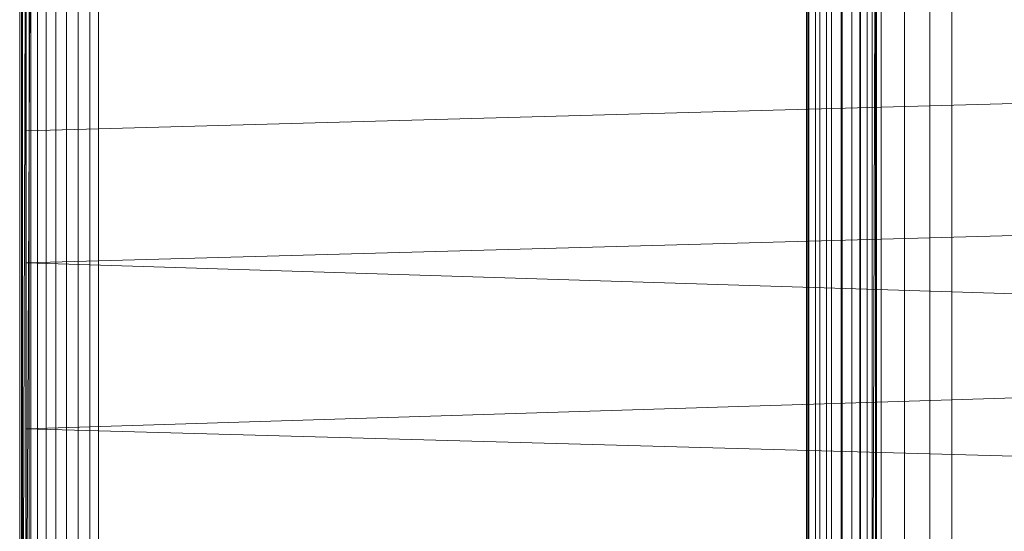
# Model space of a CAD drawing. Header units: metres. Extents: x 391.1 to 427.5, y 12.7 to 28.4.
# Tile 70 of 151: x 407.5527 to 407.7424, y 26.2755 to 26.374. Entities that reach past the tile are written whole.
import ezdxf

# ---------------------------------------------------------------- set-up
doc = ezdxf.new("R2010")
doc.units = ezdxf.units.M
doc.layers.add('A-DETL-____-MBND', color=7, linetype='Continuous', lineweight=18)
doc.layers.add('A-GENM-____-OTLN', color=7, linetype='Continuous', lineweight=18)

# ---------------------------------------------------------------- blocks, each defined once
blk = doc.blocks.new('Family - LONDR55-XX_ZZ-ARQ-CAA-M3D-Londres55-154724-04_ENLLUMENAT_P1')
at = {"layer": 'A-DETL-____-MBND', "color": 253, "true_color": 0xaaaaaa}
for p, q in [((0.01465, 0.72691), (0.38826, 0.72691)), ((0.01465, 0.72691), (0.38826, 0.72691)), ((0.03874, 0.72747), (0.36709, 0.72747)), ((0.36709, 0.72747), (0.03874, 0.72747)), ((0.36709, 0.72691), (0.03874, 0.72691)), ((0.03874, 0.72691), (0.36709, 0.72691)), ((0.10805, 0.72711), (0.29485, 0.72711)), ((0.10805, 0.72711), (0.29485, 0.72711)), ((0.10805, 0.72691), (0.29485, 0.72691)), ((0.10805, 0.72691), (0.29485, 0.72691)), ((0.10805, 0.72691), (0.29485, 0.72691)), ((0.29485, 0.72691), (0.10805, 0.72631)), ((0.10805, 0.72631), (0.29485, 0.72691)), ((0.10805, 0.72631), (0.29485, 0.72631)), ((0.10805, 0.72631), (0.29485, 0.72631)), ((0.29485, 0.72631), (0.10805, 0.72534)), ((0.10805, 0.72631), (0.29485, 0.72631)), ((0.10805, 0.72534), (0.29485, 0.72631)), ((0.10805, 0.72534), (0.29485, 0.72534)), ((0.10805, 0.72534), (0.29485, 0.72534)), ((0.10805, 0.72534), (0.29485, 0.72534)), ((0.12028, 0.7262), (0.28568, 0.7262)), ((0.1359, 0.7262), (0.27007, 0.7262)), ((0.26951, 0.7262), (0.13591, 0.7262)), ((0.13594, 0.72561), (0.27003, 0.72561)), ((0.13594, 0.72561), (0.27003, 0.72561)), ((0.27003, 0.72561), (0.13594, 0.72561)), ((0.13594, 0.72561), (0.27003, 0.72561)), ((0.13782, 0.7262), (0.16159, 0.7262)), ((0.16159, 0.7262), (0.14752, 0.21652)), ((0.16159, 0.7262), (0.18701, 0.7262)), ((0.18701, 0.7262), (0.17293, 0.21652)), ((0.18701, 0.7262), (0.20299, 0.21652)), ((0.18701, 0.7262), (0.21897, 0.7262)), ((0.21897, 0.7262), (0.20299, 0.21652)), ((0.21897, 0.7262), (0.23305, 0.21652)), ((0.21897, 0.7262), (0.24439, 0.7262)), ((0.10805, 0.72402), (0.29485, 0.72402)), ((0.10805, 0.72402), (0.29485, 0.72402)), ((0.10805, 0.72402), (0.29485, 0.72402)), ((0.10805, 0.72239), (0.29485, 0.72239)), ((0.10805, 0.72239), (0.29485, 0.72239)), ((0.10805, 0.72239), (0.29485, 0.72239)), ((0.10805, 0.72051), (0.29485, 0.72051)), ((0.10805, 0.72051), (0.29485, 0.72051)), ((0.10805, 0.72051), (0.29485, 0.72051)), ((0.10805, 0.71843), (0.29485, 0.71843)), ((0.10805, 0.71843), (0.29485, 0.71843)), ((0.10805, 0.71843), (0.29485, 0.71843)), ((0.10805, 0.71621), (0.29485, 0.71621)), ((0.10805, 0.71621), (0.29485, 0.71621)), ((0.10805, 0.71621), (0.29485, 0.71621)), ((0.10805, 0.71393), (0.29485, 0.71393)), ((0.10805, 0.71393), (0.29485, 0.71393)), ((0.10805, 0.71393), (0.29485, 0.71393)), ((0.35226, 0.71226), (0.04887, 0.71226)), ((0.35226, 0.71226), (0.04887, 0.71226)), ((0.35923, 0.57542), (0.04191, 0.57542)), ((0.3592, 0.57586), (0.04193, 0.57586)), ((0.10805, 0.57556), (0.29485, 0.57556)), ((0.10805, 0.57556), (0.29485, 0.57556)), ((0.10805, 0.57556), (0.29485, 0.57556)), ((0.35929, 0.57413), (0.04184, 0.57413)), ((0.10805, 0.57328), (0.29485, 0.57328)), ((0.10805, 0.57328), (0.29485, 0.57328)), ((0.10805, 0.57328), (0.29485, 0.57328)), ((0.3594, 0.57201), (0.04173, 0.57201)), ((0.10805, 0.57106), (0.29485, 0.57106)), ((0.10805, 0.57106), (0.29485, 0.57106)), ((0.10805, 0.57106), (0.29485, 0.57106)), ((0.35955, 0.56914), (0.04159, 0.56914)), ((0.10805, 0.56898), (0.29485, 0.56898)), ((0.10805, 0.56898), (0.29485, 0.56898)), ((0.10805, 0.56898), (0.29485, 0.56898)), ((0.35973, 0.5656), (0.04141, 0.56559)), ((0.10805, 0.5671), (0.29485, 0.5671)), ((0.10805, 0.5671), (0.29485, 0.5671)), ((0.10805, 0.5671), (0.29485, 0.5671)), ((0.10805, 0.56547), (0.29485, 0.56547)), ((0.10805, 0.56547), (0.29485, 0.56547)), ((0.10805, 0.56547), (0.29485, 0.56547)), ((0.10805, 0.56415), (0.29485, 0.56415)), ((0.10805, 0.56415), (0.29485, 0.56415)), ((0.10805, 0.56415), (0.29485, 0.56415)), ((0.38826, 0.56258), (0.01465, 0.56258)), ((0.38826, 0.56258), (0.01465, 0.56258)), ((0.10805, 0.56318), (0.29485, 0.56318)), ((0.10805, 0.56318), (0.29485, 0.56318)), ((0.10805, 0.56318), (0.29485, 0.56318)), ((0.29485, 0.56318), (0.10805, 0.56258)), ((0.10805, 0.56258), (0.29485, 0.56318)), ((0.10805, 0.56258), (0.29485, 0.56258)), ((0.10805, 0.56258), (0.29485, 0.56258)), ((0.10805, 0.56258), (0.29485, 0.56258)), ((0.29485, 0.56238), (0.10805, 0.56238)), ((0.10805, 0.56238), (0.29485, 0.56238)), ((0.35993, 0.56149), (0.0412, 0.56149)), ((0.36017, 0.55695), (0.04097, 0.55695)), ((0.36041, 0.55211), (0.04072, 0.55211)), ((0.0405, 0.54781), (0.36063, 0.54781))]:
    blk.add_line(p, q, dxfattribs=at)
blk = doc.blocks.new('Family - Inodor P1-154803-04_ENLLUMENAT_P1')
at = {"extrusion": (0, 0, -1), "zscale": -1, "rotation": 180}
blk.add_blockref('Family - LONDR55-XX_ZZ-ARQ-CAA-M3D-Londres55-154724-04_ENLLUMENAT_P1', (0, 0), dxfattribs=at)
blk = doc.blocks.new('LONDR55-XX_ZZ-ARQ-CAA-M3D-Londres55_ifc-1-04_ENLLUMENAT_P1')
at = {"layer": 'A-GENM-____-OTLN', "color": 253, "lineweight": 18, "true_color": 0xaaaaaa, "rotation": 270}
blk.add_blockref('Family - Inodor P1-154803-04_ENLLUMENAT_P1', (408.28015, 26.51417), dxfattribs=at)

msp = doc.modelspace()

# ---------------------------------------------------------------- block references
at = {"lineweight": 5}
msp.add_blockref('LONDR55-XX_ZZ-ARQ-CAA-M3D-Londres55_ifc-1-04_ENLLUMENAT_P1', (0, 0), dxfattribs=at)

doc.saveas('drawing.dxf')
